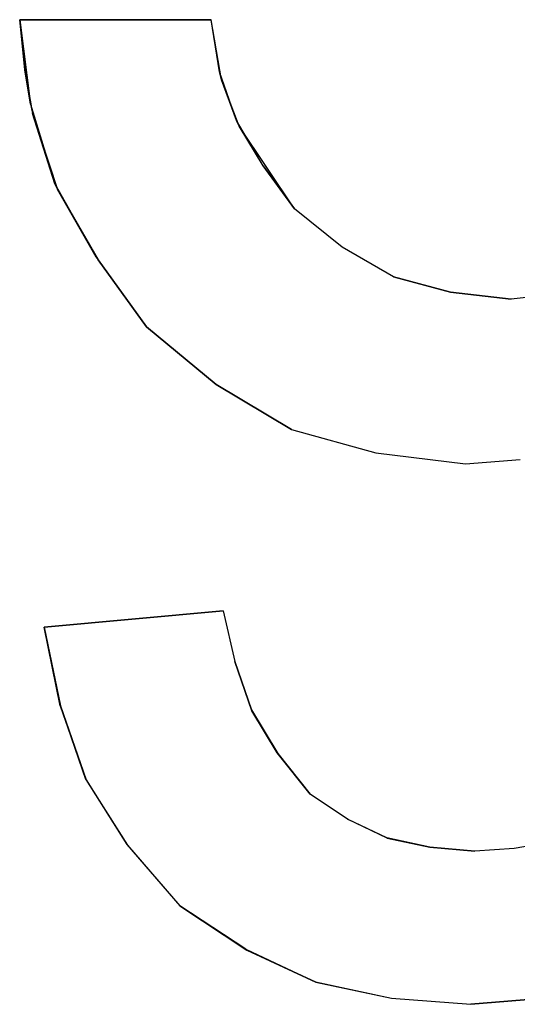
# Model space of a CAD drawing. Header units: inches. Extents: x 106 to 215, y -158 to -59.
# Tile 70 of 73: x 198.17 to 201.69, y -72.23 to -65.27. Entities that reach past the tile are written whole.
import ezdxf

# ---------------------------------------------------------------- set-up
doc = ezdxf.new("R2010")
doc.units = ezdxf.units.IN
doc.header["$MEASUREMENT"] = 0
doc.layers.add('_U+B808_U+C774_U+C5B4 1', color=7, linetype='Continuous')

# ---------------------------------------------------------------- blocks, each defined once
blk = doc.blocks.new('block 1442')
at = {"layer": '_U+B808_U+C774_U+C5B4 1', "color": 250, "lineweight": 25, "true_color": 0x333333}
for points in [[(198.3402, -69.5651), (198.3402, -69.5651)], [(198.3402, -69.5651), (198.4554, -70.1199)], [(198.3402, -69.5651), (198.4554, -70.1199)], [(198.4554, -70.1199), (198.4554, -70.1199)]]:
    blk.add_lwpolyline(points, dxfattribs=at)
blk = doc.blocks.new('block 1443')
at = {"layer": '_U+B808_U+C774_U+C5B4 1', "color": 250, "lineweight": 25, "true_color": 0x333333}
for points in [[(198.4554, -70.1199), (198.3402, -69.5651)], [(198.3402, -69.5651), (198.4557, -70.1211)], [(198.4554, -70.1199), (198.4557, -70.1211)], [(198.4557, -70.1211), (198.4557, -70.1211)]]:
    blk.add_lwpolyline(points, dxfattribs=at)
blk = doc.blocks.new('block 1444')
at = {"layer": '_U+B808_U+C774_U+C5B4 1', "color": 250, "lineweight": 25, "true_color": 0x333333}
for points in [[(198.4554, -70.1199), (198.4557, -70.1211)], [(198.4554, -70.1199), (198.6362, -70.6418)], [(198.4557, -70.1211), (198.6362, -70.6418)], [(198.6362, -70.6418), (198.6362, -70.6418)]]:
    blk.add_lwpolyline(points, dxfattribs=at)
blk = doc.blocks.new('block 1445')
at = {"layer": '_U+B808_U+C774_U+C5B4 1', "color": 250, "lineweight": 25, "true_color": 0x333333}
for points in [[(198.6362, -70.6418), (198.4557, -70.1211)], [(198.4557, -70.1211), (198.6373, -70.6441)], [(198.6362, -70.6418), (198.6373, -70.6441)], [(198.6373, -70.6441), (198.6373, -70.6441)]]:
    blk.add_lwpolyline(points, dxfattribs=at)
blk = doc.blocks.new('block 1446')
at = {"layer": '_U+B808_U+C774_U+C5B4 1', "color": 250, "lineweight": 25, "true_color": 0x333333}
for points in [[(198.6362, -70.6418), (198.6373, -70.6441)], [(198.6362, -70.6418), (198.9254, -71.0999)], [(198.6373, -70.6441), (198.9254, -71.0999)], [(198.9254, -71.0999), (198.9254, -71.0999)]]:
    blk.add_lwpolyline(points, dxfattribs=at)
blk = doc.blocks.new('block 1447')
at = {"layer": '_U+B808_U+C774_U+C5B4 1', "color": 250, "lineweight": 25, "true_color": 0x333333}
for points in [[(198.6362, -70.6418), (198.9254, -71.0999)], [(198.6362, -70.6418), (198.9316, -71.1067)], [(198.9254, -71.0999), (198.9316, -71.1067)], [(198.9316, -71.1067), (198.9316, -71.1067)]]:
    blk.add_lwpolyline(points, dxfattribs=at)
blk = doc.blocks.new('block 1448')
at = {"layer": '_U+B808_U+C774_U+C5B4 1', "color": 250, "lineweight": 25, "true_color": 0x333333}
for points in [[(198.9316, -71.1067), (198.9254, -71.0999)], [(198.9254, -71.0999), (199.2996, -71.5354)], [(198.9316, -71.1067), (199.2996, -71.5354)], [(199.2996, -71.5354), (199.2996, -71.5354)]]:
    blk.add_lwpolyline(points, dxfattribs=at)
blk = doc.blocks.new('block 1449')
at = {"layer": '_U+B808_U+C774_U+C5B4 1', "color": 250, "lineweight": 25, "true_color": 0x333333}
for points in [[(198.9316, -71.1067), (199.2996, -71.5354)], [(198.9316, -71.1067), (199.2996, -71.5354)], [(199.2996, -71.5354), (199.2996, -71.5354)], [(199.2996, -71.5354), (199.2996, -71.5354)]]:
    blk.add_lwpolyline(points, dxfattribs=at)
blk = doc.blocks.new('block 1450')
at = {"layer": '_U+B808_U+C774_U+C5B4 1', "color": 250, "lineweight": 25, "true_color": 0x333333}
for points in [[(199.2996, -71.5354), (199.2996, -71.5354)], [(199.2996, -71.5354), (199.7679, -71.8423)], [(199.2996, -71.5354), (199.7679, -71.8423)], [(199.7679, -71.8423), (199.7679, -71.8423)]]:
    blk.add_lwpolyline(points, dxfattribs=at)
blk = doc.blocks.new('block 1451')
at = {"layer": '_U+B808_U+C774_U+C5B4 1', "color": 250, "lineweight": 25, "true_color": 0x333333}
for points in [[(199.7679, -71.8423), (199.2996, -71.5354)], [(199.2996, -71.5354), (199.7752, -71.8474)], [(199.7679, -71.8423), (199.7752, -71.8474)], [(199.7752, -71.8474), (199.7752, -71.8474)]]:
    blk.add_lwpolyline(points, dxfattribs=at)
blk = doc.blocks.new('block 1452')
at = {"layer": '_U+B808_U+C774_U+C5B4 1', "color": 250, "lineweight": 25, "true_color": 0x333333}
for points in [[(199.7679, -71.8423), (199.7752, -71.8474)], [(199.7679, -71.8423), (200.2623, -72.074)], [(199.7752, -71.8474), (200.2623, -72.074)], [(200.2623, -72.074), (200.2623, -72.074)]]:
    blk.add_lwpolyline(points, dxfattribs=at)
blk = doc.blocks.new('block 1453')
at = {"layer": '_U+B808_U+C774_U+C5B4 1', "color": 250, "lineweight": 25, "true_color": 0x333333}
for points in [[(200.2623, -72.074), (199.7752, -71.8474)], [(199.7752, -71.8474), (200.2602, -72.0733)], [(200.2623, -72.074), (200.2602, -72.0733)], [(200.2602, -72.0733), (200.2602, -72.0733)]]:
    blk.add_lwpolyline(points, dxfattribs=at)
blk = doc.blocks.new('block 1454')
at = {"layer": '_U+B808_U+C774_U+C5B4 1', "color": 250, "lineweight": 25, "true_color": 0x333333}
for points in [[(200.2623, -72.074), (200.2602, -72.0733)], [(200.2602, -72.0733), (200.797, -72.1866)], [(200.2623, -72.074), (200.797, -72.1866)], [(200.797, -72.1866), (200.797, -72.1866)]]:
    blk.add_lwpolyline(points, dxfattribs=at)
blk = doc.blocks.new('block 1455')
at = {"layer": '_U+B808_U+C774_U+C5B4 1', "color": 250, "lineweight": 25, "true_color": 0x333333}
for points in [[(200.2623, -72.074), (200.797, -72.1866)], [(200.2623, -72.074), (200.7981, -72.1868)], [(200.797, -72.1866), (200.7981, -72.1868)], [(200.7981, -72.1868), (200.7981, -72.1868)]]:
    blk.add_lwpolyline(points, dxfattribs=at)
blk = doc.blocks.new('block 1456')
at = {"layer": '_U+B808_U+C774_U+C5B4 1', "color": 250, "lineweight": 25, "true_color": 0x333333}
for points in [[(200.7981, -72.1868), (200.797, -72.1866)], [(200.797, -72.1866), (201.3577, -72.2312)], [(200.7981, -72.1868), (201.3577, -72.2312)], [(201.3577, -72.2312), (201.3577, -72.2312)]]:
    blk.add_lwpolyline(points, dxfattribs=at)
blk = doc.blocks.new('block 1457')
at = {"layer": '_U+B808_U+C774_U+C5B4 1', "color": 250, "lineweight": 25, "true_color": 0x333333}
for points in [[(200.7981, -72.1868), (201.3577, -72.2312)], [(200.7981, -72.1868), (201.3577, -72.2312)], [(201.3577, -72.2312), (201.3577, -72.2312)], [(201.3577, -72.2312), (201.3577, -72.2312)]]:
    blk.add_lwpolyline(points, dxfattribs=at)
blk = doc.blocks.new('block 1458')
at = {"layer": '_U+B808_U+C774_U+C5B4 1', "color": 250, "lineweight": 25, "true_color": 0x333333}
for points in [[(201.3577, -72.2312), (201.9098, -72.1859)], [(201.3577, -72.2312), (201.9098, -72.1859)], [(201.9098, -72.1859), (201.9098, -72.1859)], [(201.3577, -72.2312), (201.3577, -72.2312)]]:
    blk.add_lwpolyline(points, dxfattribs=at)
blk = doc.blocks.new('block 1459')
at = {"layer": '_U+B808_U+C774_U+C5B4 1', "color": 250, "lineweight": 25, "true_color": 0x333333}
for points in [[(201.9098, -72.1859), (201.3577, -72.2312)], [(201.3577, -72.2312), (201.9101, -72.1859)], [(201.9098, -72.1859), (201.9101, -72.1859)], [(201.9101, -72.1859), (201.9101, -72.1859)]]:
    blk.add_lwpolyline(points, dxfattribs=at)
blk = doc.blocks.new('block 1498')
at = {"layer": '_U+B808_U+C774_U+C5B4 1', "color": 250, "lineweight": 25, "true_color": 0x333333}
for points in [[(202.067, -67.1966), (201.6434, -67.2434)], [(202.0671, -67.1966), (201.6434, -67.2434)], [(201.6434, -67.2434), (201.6434, -67.2434)], [(202.067, -67.1966), (202.0671, -67.1966)]]:
    blk.add_lwpolyline(points, dxfattribs=at)
blk = doc.blocks.new('block 1499')
at = {"layer": '_U+B808_U+C774_U+C5B4 1', "color": 250, "lineweight": 25, "true_color": 0x333333}
for points in [[(202.067, -67.1966), (201.6434, -67.2434)], [(202.067, -67.1966), (201.6434, -67.2434)], [(201.6434, -67.2434), (201.6434, -67.2434)], [(201.6434, -67.2434), (201.6434, -67.2434)]]:
    blk.add_lwpolyline(points, dxfattribs=at)
blk = doc.blocks.new('block 1500')
at = {"layer": '_U+B808_U+C774_U+C5B4 1', "color": 250, "lineweight": 25, "true_color": 0x333333}
for points in [[(201.6434, -67.2434), (201.2145, -67.1946)], [(201.6434, -67.2434), (201.2145, -67.1946)], [(201.2145, -67.1946), (201.2145, -67.1946)], [(201.6434, -67.2434), (201.6434, -67.2434)]]:
    blk.add_lwpolyline(points, dxfattribs=at)
blk = doc.blocks.new('block 1501')
at = {"layer": '_U+B808_U+C774_U+C5B4 1', "color": 250, "lineweight": 25, "true_color": 0x333333}
for points in [[(201.2145, -67.1946), (201.6434, -67.2434)], [(201.2145, -67.1946), (201.2145, -67.1946)], [(201.6434, -67.2434), (201.2145, -67.1946)], [(201.2145, -67.1946), (201.2145, -67.1946)]]:
    blk.add_lwpolyline(points, dxfattribs=at)
blk = doc.blocks.new('block 1502')
at = {"layer": '_U+B808_U+C774_U+C5B4 1', "color": 250, "lineweight": 25, "true_color": 0x333333}
for points in [[(201.2145, -67.1946), (200.8108, -67.0858)], [(201.2145, -67.1946), (200.8108, -67.0858)], [(200.8108, -67.0858), (200.8108, -67.0858)], [(201.2145, -67.1946), (201.2145, -67.1946)]]:
    blk.add_lwpolyline(points, dxfattribs=at)
blk = doc.blocks.new('block 1503')
at = {"layer": '_U+B808_U+C774_U+C5B4 1', "color": 250, "lineweight": 25, "true_color": 0x333333}
for points in [[(200.8108, -67.0858), (200.8107, -67.0858)], [(201.2145, -67.1946), (200.8107, -67.0858)], [(200.8107, -67.0858), (200.8107, -67.0858)], [(200.8108, -67.0858), (201.2145, -67.1946)]]:
    blk.add_lwpolyline(points, dxfattribs=at)
blk = doc.blocks.new('block 1504')
at = {"layer": '_U+B808_U+C774_U+C5B4 1', "color": 250, "lineweight": 25, "true_color": 0x333333}
for points in [[(200.8108, -67.0858), (200.4499, -66.8771)], [(200.8107, -67.0858), (200.4499, -66.8771)], [(200.4499, -66.8771), (200.4499, -66.8771)], [(200.8108, -67.0858), (200.8107, -67.0858)]]:
    blk.add_lwpolyline(points, dxfattribs=at)
blk = doc.blocks.new('block 1505')
at = {"layer": '_U+B808_U+C774_U+C5B4 1', "color": 250, "lineweight": 25, "true_color": 0x333333}
for points in [[(200.8108, -67.0858), (200.449, -66.8763)], [(200.4499, -66.8771), (200.449, -66.8763)], [(200.449, -66.8763), (200.449, -66.8763)], [(200.8108, -67.0858), (200.4499, -66.8771)]]:
    blk.add_lwpolyline(points, dxfattribs=at)
blk = doc.blocks.new('block 1506')
at = {"layer": '_U+B808_U+C774_U+C5B4 1', "color": 250, "lineweight": 25, "true_color": 0x333333}
for points in [[(200.449, -66.8763), (200.1126, -66.6062)], [(200.4499, -66.8771), (200.1126, -66.6062)], [(200.1126, -66.6062), (200.1126, -66.6062)], [(200.449, -66.8763), (200.4499, -66.8771)]]:
    blk.add_lwpolyline(points, dxfattribs=at)
blk = doc.blocks.new('block 1507')
at = {"layer": '_U+B808_U+C774_U+C5B4 1', "color": 250, "lineweight": 25, "true_color": 0x333333}
for points in [[(200.449, -66.8763), (200.1126, -66.6062)], [(200.449, -66.8763), (200.1126, -66.6062)], [(200.1126, -66.6062), (200.1126, -66.6062)], [(200.1126, -66.6062), (200.1126, -66.6062)]]:
    blk.add_lwpolyline(points, dxfattribs=at)
blk = doc.blocks.new('block 1508')
at = {"layer": '_U+B808_U+C774_U+C5B4 1', "color": 250, "lineweight": 25, "true_color": 0x333333}
for points in [[(200.1126, -66.6062), (199.8889, -66.3004)], [(200.1126, -66.6062), (199.8889, -66.3004)], [(199.8889, -66.3004), (199.8889, -66.3004)], [(200.1126, -66.6062), (200.1126, -66.6062)]]:
    blk.add_lwpolyline(points, dxfattribs=at)
blk = doc.blocks.new('block 1509')
at = {"layer": '_U+B808_U+C774_U+C5B4 1', "color": 250, "lineweight": 25, "true_color": 0x333333}
for points in [[(199.8889, -66.3004), (199.7202, -66.0203)], [(200.1126, -66.6062), (199.7202, -66.0203)], [(199.7202, -66.0203), (199.7202, -66.0203)], [(199.8889, -66.3004), (200.1126, -66.6062)]]:
    blk.add_lwpolyline(points, dxfattribs=at)
blk = doc.blocks.new('block 1510')
at = {"layer": '_U+B808_U+C774_U+C5B4 1', "color": 250, "lineweight": 25, "true_color": 0x333333}
for points in [[(199.8889, -66.3004), (199.7009, -65.9812)], [(199.7202, -66.0203), (199.7009, -65.9812)], [(199.7009, -65.9812), (199.7009, -65.9812)], [(199.8889, -66.3004), (199.7202, -66.0203)]]:
    blk.add_lwpolyline(points, dxfattribs=at)
blk = doc.blocks.new('block 1511')
at = {"layer": '_U+B808_U+C774_U+C5B4 1', "color": 250, "lineweight": 25, "true_color": 0x333333}
for points in [[(199.7009, -65.9812), (199.5952, -65.6938)], [(199.7202, -66.0203), (199.5952, -65.6938)], [(199.5952, -65.6938), (199.5952, -65.6938)], [(199.7009, -65.9812), (199.7202, -66.0203)]]:
    blk.add_lwpolyline(points, dxfattribs=at)
blk = doc.blocks.new('block 1512')
at = {"layer": '_U+B808_U+C774_U+C5B4 1', "color": 250, "lineweight": 25, "true_color": 0x333333}
for points in [[(199.7009, -65.9812), (199.5813, -65.6362)], [(199.5952, -65.6938), (199.5813, -65.6362)], [(199.5813, -65.6362), (199.5813, -65.6362)], [(199.7009, -65.9812), (199.5952, -65.6938)]]:
    blk.add_lwpolyline(points, dxfattribs=at)
blk = doc.blocks.new('block 1513')
at = {"layer": '_U+B808_U+C774_U+C5B4 1', "color": 250, "lineweight": 25, "true_color": 0x333333}
for points in [[(199.5813, -65.6362), (199.5232, -65.2679)], [(199.5952, -65.6938), (199.5232, -65.2679)], [(199.5232, -65.2679), (199.5232, -65.2679)], [(199.5813, -65.6362), (199.5952, -65.6938)]]:
    blk.add_lwpolyline(points, dxfattribs=at)
blk = doc.blocks.new('block 1514')
at = {"layer": '_U+B808_U+C774_U+C5B4 1', "color": 250, "lineweight": 25, "true_color": 0x333333}
for points in [[(199.5813, -65.6362), (199.5232, -65.2679)], [(199.5813, -65.6362), (199.5232, -65.2679)], [(199.5232, -65.2679), (199.5232, -65.2679)], [(199.5232, -65.2679), (199.5232, -65.2679)]]:
    blk.add_lwpolyline(points, dxfattribs=at)
blk = doc.blocks.new('block 1515')
at = {"layer": '_U+B808_U+C774_U+C5B4 1', "color": 250, "lineweight": 25, "true_color": 0x333333}
for points in [[(199.5232, -65.2679), (198.1681, -65.2679)], [(198.1681, -65.2679), (199.5232, -65.2679)], [(199.5232, -65.2679), (199.5232, -65.2679)], [(199.5232, -65.2679), (199.5232, -65.2679)]]:
    blk.add_lwpolyline(points, dxfattribs=at)
blk = doc.blocks.new('block 1516')
at = {"layer": '_U+B808_U+C774_U+C5B4 1', "color": 250, "lineweight": 25, "true_color": 0x333333}
for points in [[(199.5232, -65.2679), (198.1681, -65.2679)], [(199.5232, -65.2679), (198.1681, -65.2679)], [(198.1681, -65.2679), (198.1681, -65.2679)], [(198.1681, -65.2679), (198.1681, -65.2679)]]:
    blk.add_lwpolyline(points, dxfattribs=at)
blk = doc.blocks.new('block 2976')
at = {"layer": '_U+B808_U+C774_U+C5B4 1', "color": 250, "lineweight": 25, "true_color": 0x333333}
for points in [[(199.6073, -69.4479), (198.3402, -69.5651)], [(198.3402, -69.5651), (199.6073, -69.4479)], [(199.6073, -69.4479), (199.6073, -69.4479)], [(199.6073, -69.4479), (199.6073, -69.4479)]]:
    blk.add_lwpolyline(points, dxfattribs=at)
blk = doc.blocks.new('block 2977')
at = {"layer": '_U+B808_U+C774_U+C5B4 1', "color": 250, "lineweight": 25, "true_color": 0x333333}
for points in [[(199.6073, -69.4479), (198.3402, -69.5651)], [(199.6073, -69.4479), (198.3402, -69.5651)], [(198.3402, -69.5651), (198.3402, -69.5651)], [(198.3402, -69.5651), (198.3402, -69.5651)]]:
    blk.add_lwpolyline(points, dxfattribs=at)
blk = doc.blocks.new('block 2978')
at = {"layer": '_U+B808_U+C774_U+C5B4 1', "color": 250, "lineweight": 25, "true_color": 0x333333}
for points in [[(200.2225, -70.7443), (199.9926, -70.458)], [(200.2225, -70.7443), (199.9926, -70.458)], [(199.9926, -70.458), (199.9926, -70.458)], [(200.2225, -70.7443), (200.2225, -70.7443)]]:
    blk.add_lwpolyline(points, dxfattribs=at)
blk = doc.blocks.new('block 2979')
at = {"layer": '_U+B808_U+C774_U+C5B4 1', "color": 250, "lineweight": 25, "true_color": 0x333333}
for points in [[(199.9926, -70.458), (199.9881, -70.4531)], [(200.2225, -70.7443), (199.9881, -70.4531)], [(199.9881, -70.4531), (199.9881, -70.4531)], [(199.9926, -70.458), (200.2225, -70.7443)]]:
    blk.add_lwpolyline(points, dxfattribs=at)
blk = doc.blocks.new('block 2980')
at = {"layer": '_U+B808_U+C774_U+C5B4 1', "color": 250, "lineweight": 25, "true_color": 0x333333}
for points in [[(199.9926, -70.458), (199.8107, -70.1556)], [(199.9881, -70.4531), (199.8107, -70.1556)], [(199.8107, -70.1556), (199.8107, -70.1556)], [(199.9926, -70.458), (199.9881, -70.4531)]]:
    blk.add_lwpolyline(points, dxfattribs=at)
blk = doc.blocks.new('block 2981')
at = {"layer": '_U+B808_U+C774_U+C5B4 1', "color": 250, "lineweight": 25, "true_color": 0x333333}
for points in [[(199.8107, -70.1556), (199.6893, -69.8077)], [(199.6893, -69.8077), (199.8078, -70.1493)], [(199.8107, -70.1556), (199.8078, -70.1493)], [(199.8078, -70.1493), (199.8078, -70.1493)]]:
    blk.add_lwpolyline(points, dxfattribs=at)
blk = doc.blocks.new('block 2982')
at = {"layer": '_U+B808_U+C774_U+C5B4 1', "color": 250, "lineweight": 25, "true_color": 0x333333}
for points in [[(199.8107, -70.1556), (199.8078, -70.1493)], [(199.8078, -70.1493), (199.9926, -70.458)], [(199.8107, -70.1556), (199.9926, -70.458)], [(199.9926, -70.458), (199.9926, -70.458)]]:
    blk.add_lwpolyline(points, dxfattribs=at)
blk = doc.blocks.new('block 2983')
at = {"layer": '_U+B808_U+C774_U+C5B4 1', "color": 250, "lineweight": 25, "true_color": 0x333333}
for points in [[(199.6073, -69.4479), (199.6073, -69.4479)], [(199.6073, -69.4479), (199.6893, -69.8077)], [(199.6073, -69.4479), (199.6893, -69.8077)], [(199.6893, -69.8077), (199.6893, -69.8077)]]:
    blk.add_lwpolyline(points, dxfattribs=at)
blk = doc.blocks.new('block 2984')
at = {"layer": '_U+B808_U+C774_U+C5B4 1', "color": 250, "lineweight": 25, "true_color": 0x333333}
for points in [[(201.387, -71.1472), (201.0695, -71.1209)], [(201.387, -71.1472), (201.0695, -71.1209)], [(201.0695, -71.1209), (201.0695, -71.1209)], [(201.387, -71.1472), (201.387, -71.1472)]]:
    blk.add_lwpolyline(points, dxfattribs=at)
blk = doc.blocks.new('block 2985')
at = {"layer": '_U+B808_U+C774_U+C5B4 1', "color": 250, "lineweight": 25, "true_color": 0x333333}
for points in [[(201.0695, -71.1209), (201.0689, -71.1209)], [(201.387, -71.1472), (201.0689, -71.1209)], [(201.0689, -71.1209), (201.0689, -71.1209)], [(201.0695, -71.1209), (201.387, -71.1472)]]:
    blk.add_lwpolyline(points, dxfattribs=at)
blk = doc.blocks.new('block 2986')
at = {"layer": '_U+B808_U+C774_U+C5B4 1', "color": 250, "lineweight": 25, "true_color": 0x333333}
for points in [[(201.0695, -71.1209), (200.7659, -71.0553)], [(201.0689, -71.1209), (200.7659, -71.0553)], [(200.7659, -71.0553), (200.7659, -71.0553)], [(201.0695, -71.1209), (201.0689, -71.1209)]]:
    blk.add_lwpolyline(points, dxfattribs=at)
blk = doc.blocks.new('block 2987')
at = {"layer": '_U+B808_U+C774_U+C5B4 1', "color": 250, "lineweight": 25, "true_color": 0x333333}
for points in [[(200.7659, -71.0553), (200.7649, -71.055)], [(201.0689, -71.1209), (200.7649, -71.055)], [(200.7649, -71.055), (200.7649, -71.055)], [(200.7659, -71.0553), (201.0689, -71.1209)]]:
    blk.add_lwpolyline(points, dxfattribs=at)
blk = doc.blocks.new('block 2988')
at = {"layer": '_U+B808_U+C774_U+C5B4 1', "color": 250, "lineweight": 25, "true_color": 0x333333}
for points in [[(200.7659, -71.0553), (200.4904, -70.9241)], [(200.7649, -71.055), (200.4904, -70.9241)], [(200.4904, -70.9241), (200.4904, -70.9241)], [(200.7659, -71.0553), (200.7649, -71.055)]]:
    blk.add_lwpolyline(points, dxfattribs=at)
blk = doc.blocks.new('block 2989')
at = {"layer": '_U+B808_U+C774_U+C5B4 1', "color": 250, "lineweight": 25, "true_color": 0x333333}
for points in [[(200.7659, -71.0553), (200.4865, -70.9213)], [(200.4904, -70.9241), (200.4865, -70.9213)], [(200.4865, -70.9213), (200.4865, -70.9213)], [(200.7659, -71.0553), (200.4904, -70.9241)]]:
    blk.add_lwpolyline(points, dxfattribs=at)
blk = doc.blocks.new('block 2990')
at = {"layer": '_U+B808_U+C774_U+C5B4 1', "color": 250, "lineweight": 25, "true_color": 0x333333}
for points in [[(200.4865, -70.9213), (200.2225, -70.7443)], [(200.4904, -70.9241), (200.2225, -70.7443)], [(200.2225, -70.7443), (200.2225, -70.7443)], [(200.4865, -70.9213), (200.4904, -70.9241)]]:
    blk.add_lwpolyline(points, dxfattribs=at)
blk = doc.blocks.new('block 2991')
at = {"layer": '_U+B808_U+C774_U+C5B4 1', "color": 250, "lineweight": 25, "true_color": 0x333333}
for points in [[(200.4865, -70.9213), (200.2225, -70.7443)], [(200.4865, -70.9213), (200.2225, -70.7443)], [(200.2225, -70.7443), (200.2225, -70.7443)], [(200.2225, -70.7443), (200.2225, -70.7443)]]:
    blk.add_lwpolyline(points, dxfattribs=at)
blk = doc.blocks.new('block 2994')
at = {"layer": '_U+B808_U+C774_U+C5B4 1', "color": 250, "lineweight": 25, "true_color": 0x333333}
for points in [[(201.9386, -71.0823), (201.6661, -71.1283)], [(201.938, -71.0825), (201.6661, -71.1283)], [(201.938, -71.0825), (201.9386, -71.0823)], [(201.6661, -71.1283), (201.6661, -71.1283)]]:
    blk.add_lwpolyline(points, dxfattribs=at)
blk = doc.blocks.new('block 2995')
at = {"layer": '_U+B808_U+C774_U+C5B4 1', "color": 250, "lineweight": 25, "true_color": 0x333333}
for points in [[(201.6661, -71.1283), (201.387, -71.1472)], [(201.6661, -71.1283), (201.387, -71.1472)], [(201.387, -71.1472), (201.387, -71.1472)], [(201.387, -71.1472), (201.387, -71.1472)]]:
    blk.add_lwpolyline(points, dxfattribs=at)
blk = doc.blocks.new('block 3017')
at = {"layer": '_U+B808_U+C774_U+C5B4 1', "color": 250, "lineweight": 25, "true_color": 0x333333}
for points in [[(201.3211, -68.4079), (201.7087, -68.3781)], [(201.3211, -68.4079), (201.7087, -68.3781)], [(201.7087, -68.3781), (201.7087, -68.3781)], [(201.3211, -68.4079), (201.3211, -68.4079)]]:
    blk.add_lwpolyline(points, dxfattribs=at)
blk = doc.blocks.new('block 3021')
at = {"layer": '_U+B808_U+C774_U+C5B4 1', "color": 250, "lineweight": 25, "true_color": 0x333333}
for points in [[(199.0653, -67.4411), (199.0653, -67.4411)], [(199.0653, -67.4411), (199.5582, -67.8487)], [(199.0653, -67.4411), (199.5582, -67.8487)], [(199.5582, -67.8487), (199.5582, -67.8487)]]:
    blk.add_lwpolyline(points, dxfattribs=at)
blk = doc.blocks.new('block 3022')
at = {"layer": '_U+B808_U+C774_U+C5B4 1', "color": 250, "lineweight": 25, "true_color": 0x333333}
for points in [[(199.5582, -67.8487), (199.0653, -67.4411)], [(199.0653, -67.4411), (199.5582, -67.8487)], [(199.5582, -67.8487), (199.5582, -67.8487)], [(199.5582, -67.8487), (199.5582, -67.8487)]]:
    blk.add_lwpolyline(points, dxfattribs=at)
blk = doc.blocks.new('block 3023')
at = {"layer": '_U+B808_U+C774_U+C5B4 1', "color": 250, "lineweight": 25, "true_color": 0x333333}
for points in [[(199.5582, -67.8487), (199.5582, -67.8487)], [(199.5582, -67.8487), (200.0898, -68.1658)], [(199.5582, -67.8487), (200.0898, -68.1658)], [(200.0898, -68.1658), (200.0898, -68.1658)]]:
    blk.add_lwpolyline(points, dxfattribs=at)
blk = doc.blocks.new('block 3024')
at = {"layer": '_U+B808_U+C774_U+C5B4 1', "color": 250, "lineweight": 25, "true_color": 0x333333}
for points in [[(200.0898, -68.1658), (199.5582, -67.8487)], [(199.5582, -67.8487), (200.0898, -68.1658)], [(200.0898, -68.1658), (200.0898, -68.1658)], [(200.0898, -68.1658), (200.0898, -68.1658)]]:
    blk.add_lwpolyline(points, dxfattribs=at)
blk = doc.blocks.new('block 3025')
at = {"layer": '_U+B808_U+C774_U+C5B4 1', "color": 250, "lineweight": 25, "true_color": 0x333333}
for points in [[(200.0898, -68.1658), (200.0898, -68.1658)], [(200.0898, -68.1658), (200.6858, -68.3321)], [(200.0898, -68.1658), (200.6858, -68.3321)], [(200.6858, -68.3321), (200.6858, -68.3321)]]:
    blk.add_lwpolyline(points, dxfattribs=at)
blk = doc.blocks.new('block 3026')
at = {"layer": '_U+B808_U+C774_U+C5B4 1', "color": 250, "lineweight": 25, "true_color": 0x333333}
for points in [[(200.0898, -68.1658), (200.6858, -68.3321)], [(200.0898, -68.1658), (200.6861, -68.3322)], [(200.6858, -68.3321), (200.6861, -68.3322)], [(200.6861, -68.3322), (200.6861, -68.3322)]]:
    blk.add_lwpolyline(points, dxfattribs=at)
blk = doc.blocks.new('block 3027')
at = {"layer": '_U+B808_U+C774_U+C5B4 1', "color": 250, "lineweight": 25, "true_color": 0x333333}
for points in [[(200.6861, -68.3322), (200.6858, -68.3321)], [(200.6858, -68.3321), (201.3211, -68.4079)], [(200.6861, -68.3322), (201.3211, -68.4079)], [(201.3211, -68.4079), (201.3211, -68.4079)]]:
    blk.add_lwpolyline(points, dxfattribs=at)
blk = doc.blocks.new('block 3028')
at = {"layer": '_U+B808_U+C774_U+C5B4 1', "color": 250, "lineweight": 25, "true_color": 0x333333}
for points in [[(200.6861, -68.3322), (201.3211, -68.4079)], [(200.6861, -68.3322), (201.3211, -68.4079)], [(201.3211, -68.4079), (201.3211, -68.4079)], [(201.3211, -68.4079), (201.3211, -68.4079)]]:
    blk.add_lwpolyline(points, dxfattribs=at)
blk = doc.blocks.new('block 3029')
at = {"layer": '_U+B808_U+C774_U+C5B4 1', "color": 250, "lineweight": 25, "true_color": 0x333333}
for points in [[(198.1681, -65.2679), (198.2051, -65.6226)], [(198.1681, -65.2679), (198.1681, -65.2679)], [(198.2051, -65.6226), (198.1681, -65.2679)], [(198.1681, -65.2679), (198.1681, -65.2679)]]:
    blk.add_lwpolyline(points, dxfattribs=at)
blk = doc.blocks.new('block 3030')
at = {"layer": '_U+B808_U+C774_U+C5B4 1', "color": 250, "lineweight": 25, "true_color": 0x333333}
for points in [[(198.1681, -65.2679), (198.2051, -65.6226)], [(198.1681, -65.2679), (198.2454, -65.866)], [(198.2051, -65.6226), (198.2454, -65.866)], [(198.2454, -65.866), (198.2454, -65.866)]]:
    blk.add_lwpolyline(points, dxfattribs=at)
blk = doc.blocks.new('block 3031')
at = {"layer": '_U+B808_U+C774_U+C5B4 1', "color": 250, "lineweight": 25, "true_color": 0x333333}
for points in [[(198.2454, -65.866), (198.2051, -65.6226)], [(198.2051, -65.6226), (198.258, -65.9311)], [(198.2454, -65.866), (198.258, -65.9311)], [(198.258, -65.9311), (198.258, -65.9311)]]:
    blk.add_lwpolyline(points, dxfattribs=at)
blk = doc.blocks.new('block 3032')
at = {"layer": '_U+B808_U+C774_U+C5B4 1', "color": 250, "lineweight": 25, "true_color": 0x333333}
for points in [[(198.2454, -65.866), (198.258, -65.9311)], [(198.2454, -65.866), (198.4177, -66.4287)], [(198.258, -65.9311), (198.4177, -66.4287)], [(198.4177, -66.4287), (198.4177, -66.4287)]]:
    blk.add_lwpolyline(points, dxfattribs=at)
blk = doc.blocks.new('block 3033')
at = {"layer": '_U+B808_U+C774_U+C5B4 1', "color": 250, "lineweight": 25, "true_color": 0x333333}
for points in [[(198.4177, -66.4287), (198.258, -65.9311)], [(198.258, -65.9311), (198.4363, -66.4699)], [(198.4177, -66.4287), (198.4363, -66.4699)], [(198.4363, -66.4699), (198.4363, -66.4699)]]:
    blk.add_lwpolyline(points, dxfattribs=at)
blk = doc.blocks.new('block 3034')
at = {"layer": '_U+B808_U+C774_U+C5B4 1', "color": 250, "lineweight": 25, "true_color": 0x333333}
for points in [[(198.4177, -66.4287), (198.4363, -66.4699)], [(198.4177, -66.4287), (198.7091, -66.947)], [(198.4363, -66.4699), (198.7091, -66.947)], [(198.7091, -66.947), (198.7091, -66.947)]]:
    blk.add_lwpolyline(points, dxfattribs=at)
blk = doc.blocks.new('block 3035')
at = {"layer": '_U+B808_U+C774_U+C5B4 1', "color": 250, "lineweight": 25, "true_color": 0x333333}
for points in [[(198.7091, -66.947), (198.4363, -66.4699)], [(198.4363, -66.4699), (198.722, -66.9662)], [(198.7091, -66.947), (198.722, -66.9662)], [(198.722, -66.9662), (198.722, -66.9662)]]:
    blk.add_lwpolyline(points, dxfattribs=at)
blk = doc.blocks.new('block 3036')
at = {"layer": '_U+B808_U+C774_U+C5B4 1', "color": 250, "lineweight": 25, "true_color": 0x333333}
for points in [[(198.7091, -66.947), (198.722, -66.9662)], [(198.7091, -66.947), (199.0653, -67.4411)], [(198.722, -66.9662), (199.0653, -67.4411)], [(199.0653, -67.4411), (199.0653, -67.4411)]]:
    blk.add_lwpolyline(points, dxfattribs=at)
blk = doc.blocks.new('block 3037')
at = {"layer": '_U+B808_U+C774_U+C5B4 1', "color": 250, "lineweight": 25, "true_color": 0x333333}
for points in [[(199.0653, -67.4411), (198.722, -66.9662)], [(198.722, -66.9662), (199.0653, -67.4411)], [(199.0653, -67.4411), (199.0653, -67.4411)], [(199.0653, -67.4411), (199.0653, -67.4411)]]:
    blk.add_lwpolyline(points, dxfattribs=at)
blk = doc.blocks.new('block 2')
at = {"layer": '_U+B808_U+C774_U+C5B4 1'}
for name in ['block 1515', 'block 1516', 'block 3029', 'block 3030', 'block 1513', 'block 1514', 'block 3031', 'block 1512', 'block 1511', 'block 3032', 'block 3033', 'block 1510', 'block 1509', 'block 1508', 'block 3034', 'block 3035', 'block 1506', 'block 1507', 'block 1505', 'block 1504', 'block 3036', 'block 3037', 'block 1503', 'block 1502', 'block 1500', 'block 1501', 'block 1498', 'block 1499', 'block 3021', 'block 3022', 'block 3023', 'block 3024', 'block 3025', 'block 3026', 'block 3027', 'block 3028', 'block 3017', 'block 2976', 'block 2977', 'block 2983', 'block 1442', 'block 1443', 'block 2981', 'block 1444', 'block 1445', 'block 2982', 'block 2980', 'block 2979', 'block 2978', 'block 1446', 'block 1447', 'block 2990', 'block 2991', 'block 2989', 'block 2988', 'block 2987', 'block 2986', 'block 2994', 'block 1448', 'block 1449', 'block 2985', 'block 2984', 'block 2995', 'block 1450', 'block 1451', 'block 1452', 'block 1453', 'block 1454', 'block 1455', 'block 1456', 'block 1457', 'block 1458', 'block 1459']:
    blk.add_blockref(name, (0, 0), dxfattribs=at)

msp = doc.modelspace()

# ---------------------------------------------------------------- block references
at = {"layer": '_U+B808_U+C774_U+C5B4 1'}
msp.add_blockref('block 2', (0, 0), dxfattribs=at)

doc.saveas('drawing.dxf')
